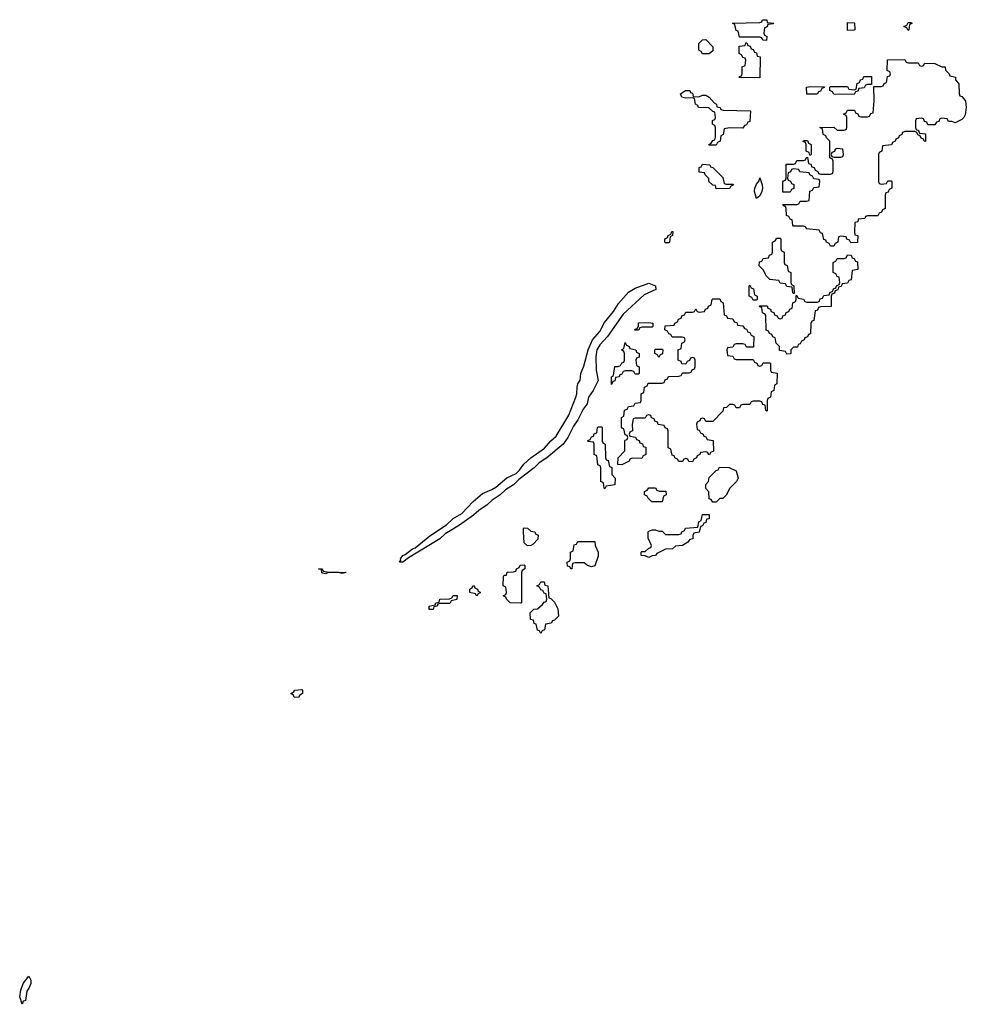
# Model space of a CAD drawing. Header units: inches. Extents: x 2547364 to 2752884, y 552026 to 708734.
# Tile 13 of 85: x 2656655 to 2662276, y 552026 to 557871. Entities that reach past the tile are written whole.
import ezdxf

# ---------------------------------------------------------------- set-up
doc = ezdxf.new("R2010")
doc.units = ezdxf.units.IN
doc.header["$MEASUREMENT"] = 0
doc.layers.add('C6555', color=7, linetype='Continuous')
doc.layers.add('C6565', color=7, linetype='Continuous')

msp = doc.modelspace()

# ---------------------------------------------------------------- linework, layer by layer
at = {"layer": 'C6555', "color": 6}
for points in [[(2660000, 555554), (2659970, 555494.5), (2659942.7, 555457.2), (2659910, 555389.6), (2659882, 555350), (2659784.4, 555270), (2659740.3, 555239.7), (2659710.3, 555210), (2659619.4, 555140.6), (2659588, 555110), (2659540.4, 555079.6), (2659508, 555050), (2659461.4, 555018.6), (2659430.4, 554990), (2659382, 554958), (2659350, 554929.7), (2659267.7, 554870), (2659181.8, 554818.2), (2659150, 554789.7), (2658963.6, 554676.4), (2658930, 554649.7), (2658909.6, 554650), (2658917.5, 554662.5), (2658916.2, 554670), (2658930, 554690.2), (2658944, 554696.1), (2658987.8, 554730), (2659003.6, 554736.4), (2659090, 554806.4), (2659190, 554872.2), (2659229.8, 554910.2), (2659280.7, 554939.3), (2659348.6, 555011.4), (2659402.4, 555057.6), (2659458.4, 555081.6), (2659483.3, 555096.7), (2659548.4, 555151.6), (2659602.9, 555177.1), (2659623.5, 555196.5), (2659648.5, 555231.5), (2659690, 555270.3), (2659772.2, 555327.8), (2659808.7, 555371.3), (2659840.8, 555399.2), (2659916.3, 555523.7), (2659957.6, 555630), (2659963.6, 555650), (2659965.1, 555690), (2659969.6, 555710), (2659982.9, 555730), (2659986.6, 555770), (2660000, 555800.7)], [(2660000, 554647.3), (2659952.7, 554647.3), (2659938, 554642), (2659934, 554610), (2659930, 554608), (2659922, 554622), (2659907.3, 554627.3), (2659906, 554650), (2659922, 554658), (2659926, 554670), (2659926, 554710), (2659942, 554718), (2659947.3, 554752.7), (2659962, 554758), (2659970, 554774), (2660000, 554774)]]:
    msp.add_lwpolyline(points, dxfattribs=at)
for points in [[(2659670, 554748), (2659650, 554766), (2659646, 554830), (2659646, 554850), (2659650, 554854), (2659670, 554852), (2659690, 554834), (2659714, 554830), (2659718, 554818), (2659734, 554810), (2659732.7, 554787.3), (2659703.6, 554756.4), (2659690, 554748.7)], [(2658570, 554584), (2658550, 554589), (2658491.1, 554588.8), (2658470, 554582), (2658450, 554588), (2658447.3, 554607.3), (2658429, 554610), (2658452, 554610), (2658458, 554598), (2658490.5, 554590.5), (2658594, 554590), (2658590, 554588.7)], [(2659630, 554408), (2659568, 554410), (2659546, 554430), (2659542, 554442), (2659526, 554450), (2659542, 554458), (2659546, 554470), (2659542, 554502), (2659526, 554510), (2659527.3, 554567.3), (2659534, 554574), (2659546, 554574), (2659550, 554592), (2659587.3, 554592.7), (2659602, 554598), (2659606, 554610), (2659622, 554618), (2659627.3, 554632.7), (2659650, 554634), (2659654, 554630), (2659654, 554610), (2659638, 554602), (2659634, 554590), (2659634, 554410)], [(2659370, 554448), (2659362, 554462), (2659328, 554470), (2659328, 554490), (2659342, 554498), (2659348.4, 554511.6), (2659354, 554510), (2659358, 554498), (2659374, 554490), (2659378, 554478), (2659392, 554470), (2659378, 554462)], [(2659750, 554228), (2659742, 554242), (2659730, 554246), (2659722, 554282), (2659710, 554286), (2659706, 554306), (2659689.3, 554309.3), (2659686, 554350), (2659708.4, 554371.6), (2659730, 554374), (2659760.4, 554399.6), (2659770, 554414), (2659782, 554418), (2659786, 554430), (2659782, 554462), (2659770, 554466), (2659762, 554482), (2659750, 554486), (2659742, 554502), (2659726, 554510), (2659742, 554518), (2659750, 554534), (2659770, 554534), (2659774, 554514), (2659791.3, 554510), (2659798, 554438), (2659810, 554434), (2659830, 554414), (2659850, 554374), (2659854, 554330), (2659830, 554306), (2659818, 554302), (2659811.6, 554288.4), (2659778, 554282), (2659771.6, 554248.4), (2659758, 554242)], [(2659110, 554368.7), (2659086, 554370), (2659086, 554390), (2659122, 554398), (2659126, 554410), (2659146, 554414), (2659149.1, 554430.9), (2659207.3, 554432.7), (2659222, 554438), (2659230, 554452), (2659252.7, 554452.7), (2659250, 554428), (2659218, 554422), (2659210, 554406), (2659150, 554406), (2659138, 554402), (2659134, 554390), (2659114, 554386)], [(2658310, 553848), (2658286, 553850), (2658282, 553862), (2658266, 553870), (2658282, 553878), (2658288.9, 553891.2), (2658330, 553894), (2658334, 553890), (2658334, 553870), (2658318, 553862)], [(2656670, 552026), (2656655.3, 552070), (2656662, 552110), (2656675.3, 552150), (2656710, 552194), (2656721, 552170), (2656720.7, 552150), (2656710, 552122), (2656696.8, 552103.2), (2656690, 552049.2), (2656676, 552044)]]:
    msp.add_lwpolyline(points, close=True, dxfattribs=at)
at = {"layer": 'C6565', "color": 6}
for points in [[(2661090, 557748), (2661068.4, 557748.4), (2661062, 557762), (2661050, 557766), (2660930, 557766), (2660922, 557802), (2660910, 557806), (2660902, 557842), (2660888, 557850), (2661050, 557854), (2661062, 557858), (2661066, 557870), (2661070, 557870.7), (2661092, 557870), (2661094, 557854), (2661134, 557850), (2661130, 557846), (2661098, 557842), (2661092.7, 557827.3), (2661078, 557822), (2661074, 557790), (2661078, 557778), (2661091.6, 557771.6)], [(2661570, 557806), (2661570, 557854), (2661612.7, 557852.7), (2661614, 557810), (2661610, 557808)], [(2661930, 557806), (2661922, 557822), (2661906, 557830), (2661922, 557838), (2661930, 557854), (2661950, 557854), (2661952, 557848), (2661938, 557842), (2661934, 557810)], [(2660710, 557668), (2660702, 557682), (2660688, 557690), (2660688.7, 557730), (2660710, 557752), (2660730, 557754), (2660771.3, 557710), (2660770, 557686), (2660750, 557668)], [(2661050, 557526), (2660928, 557528), (2660930, 557534), (2660942, 557538), (2660946, 557550), (2660946, 557590), (2660962, 557598), (2660966, 557630), (2660962, 557642), (2660950, 557646), (2660942, 557662), (2660928, 557670), (2660927.3, 557712.7), (2660962, 557718), (2660967.3, 557732.7), (2660972.7, 557732.7), (2660978, 557718), (2660992.7, 557712.7), (2660998, 557698), (2661010, 557694), (2661018, 557678), (2661030, 557674), (2661034, 557654), (2661052, 557650)], [(2661930, 557614), (2661990, 557614), (2661998, 557598), (2662010, 557594), (2662022, 557598), (2662030, 557612), (2662088.9, 557611.2), (2662131.3, 557591.3), (2662150, 557591), (2662152, 557572), (2662174, 557550), (2662178, 557538), (2662212, 557530), (2662212.7, 557512.7), (2662231.3, 557490), (2662232.7, 557432.7), (2662238, 557418), (2662250, 557414), (2662272, 557390), (2662276, 557350), (2662270, 557306), (2662262, 557290), (2662250, 557278), (2662210, 557258), (2662190, 557266), (2662170, 557266), (2662162, 557282), (2662130, 557286), (2662118, 557282), (2662112.7, 557267.3), (2662098, 557262), (2662090, 557246), (2662047.3, 557247.3), (2662042, 557262), (2662027.3, 557267.3), (2662022, 557282), (2662010, 557286), (2661978, 557282), (2661974, 557270), (2661974, 557230), (2661978, 557218), (2661992.7, 557212.7), (2661998, 557198), (2662032.7, 557192.7), (2662032.7, 557147.3), (2662026, 557150), (2662022, 557162), (2662007.3, 557167.3), (2662002, 557182), (2661987.3, 557187.3), (2661982, 557202), (2661970, 557206), (2661910, 557206), (2661898, 557202), (2661894, 557190), (2661878, 557182), (2661874, 557170), (2661858, 557162), (2661854, 557150), (2661838, 557142), (2661831.6, 557128.4), (2661778, 557122), (2661774, 557090), (2661758, 557082), (2661754, 557070), (2661754, 556910), (2661758, 556898), (2661770, 556894), (2661802, 556898), (2661810, 556914), (2661830, 556914), (2661834, 556910), (2661834, 556870), (2661818, 556862), (2661812.7, 556847.3), (2661798, 556842), (2661794, 556830), (2661794, 556750), (2661778, 556742), (2661772.7, 556727.3), (2661758, 556722), (2661750, 556706), (2661690, 556706), (2661678, 556702), (2661674, 556690), (2661634, 556686), (2661632, 556670), (2661614, 556666), (2661611.6, 556611.6), (2661614, 556594), (2661631, 556590), (2661630, 556548), (2661590, 556546), (2661582, 556562), (2661567.3, 556567.3), (2661562, 556582), (2661530, 556586), (2661518, 556582), (2661514, 556550), (2661498, 556542), (2661490, 556526), (2661470, 556526), (2661462, 556542), (2661446, 556550), (2661442, 556562), (2661430, 556566), (2661422, 556602), (2661410, 556606), (2661402, 556622), (2661328.4, 556628.4), (2661322, 556642), (2661310, 556646), (2661250, 556646), (2661246, 556650), (2661242, 556682), (2661230, 556686), (2661222, 556702), (2661208.4, 556708.4), (2661206, 556750), (2661202, 556762), (2661190, 556766), (2661187.3, 556772.7), (2661270, 556774), (2661282, 556778), (2661290, 556794), (2661330, 556794), (2661342, 556798), (2661347.3, 556852.7), (2661362, 556858), (2661370, 556874), (2661402, 556878), (2661406, 556910), (2661402, 556922), (2661370, 556926), (2661362, 556942), (2661346, 556950), (2661342, 556962), (2661288.4, 556968.4), (2661282, 556982), (2661250, 556986), (2661238, 556982), (2661232.7, 556967.3), (2661218, 556962), (2661214, 556930), (2661218, 556918), (2661232.7, 556912.7), (2661238, 556898), (2661251.6, 556891.6), (2661251.6, 556868.4), (2661238, 556862), (2661230, 556846), (2661187.3, 556847.3), (2661187.3, 556907.3), (2661190, 556914), (2661202, 556918), (2661206, 556930), (2661207.3, 557012.7), (2661250, 557014), (2661262, 557018), (2661270, 557034), (2661310, 557034), (2661322, 557038), (2661327.3, 557052.7), (2661334, 557054), (2661338, 557018), (2661352.7, 557012.7), (2661358, 556998), (2661372.7, 556992.7), (2661378, 556978), (2661394, 556970), (2661398, 556958), (2661410, 556954), (2661470, 556954), (2661482, 556958), (2661486, 556970), (2661486, 557030), (2661482, 557042), (2661466, 557050), (2661466, 557150), (2661446, 557170), (2661442, 557182), (2661426, 557190), (2661422, 557222), (2661406, 557230), (2661490, 557232), (2661510, 557214), (2661550, 557214), (2661562, 557218), (2661566, 557230), (2661566, 557290), (2661562, 557302), (2661546, 557310), (2661562, 557318), (2661570, 557334), (2661612.7, 557332.7), (2661618, 557318), (2661632.7, 557312.7), (2661638, 557298), (2661650, 557294), (2661690, 557294), (2661702, 557298), (2661710, 557314), (2661722, 557318), (2661728, 557390), (2661726, 557474), (2661770, 557474), (2661782, 557478), (2661787.3, 557492.7), (2661802, 557498), (2661807.3, 557532.7), (2661822, 557538), (2661826, 557550), (2661822, 557562), (2661806, 557570), (2661807.3, 557632.7), (2661910, 557634), (2661918, 557618)], [(2661610, 557426), (2661488.4, 557428.4), (2661482, 557442), (2661466, 557450), (2661466, 557470), (2661470, 557474), (2661570, 557474), (2661578, 557458), (2661610, 557454), (2661622, 557458), (2661627.3, 557492.7), (2661642, 557498), (2661647.3, 557512.7), (2661662, 557518), (2661667.3, 557532.7), (2661712.7, 557532.7), (2661714, 557486), (2661690, 557486), (2661678, 557482), (2661670, 557466), (2661638, 557462), (2661632.7, 557447.3), (2661618, 557442)], [(2661330, 557428), (2661328, 557470), (2661350, 557474), (2661432.7, 557472.7), (2661432.7, 557467.3), (2661418, 557462), (2661410, 557446), (2661398, 557442), (2661390, 557428)], [(2660687.3, 557412.7), (2660710, 557422), (2660730, 557422), (2660750, 557411.3), (2660778, 557378), (2660792, 557370), (2660794, 557354), (2660814, 557350), (2660818, 557338), (2660832.7, 557332.7), (2660994, 557330), (2660990, 557266), (2660978, 557262), (2660970, 557246), (2660958, 557242), (2660950, 557226), (2660870, 557228), (2660838, 557222), (2660831.6, 557188.4), (2660818, 557182), (2660814, 557150), (2660798, 557142), (2660790, 557126), (2660750, 557126), (2660748, 557130), (2660762, 557138), (2660770, 557154), (2660782, 557158), (2660787.3, 557172.7), (2660786, 557230), (2660782, 557242), (2660768, 557250), (2660768.4, 557271.6), (2660782, 557278), (2660786, 557290), (2660782, 557322), (2660770, 557326), (2660748, 557348), (2660686, 557350), (2660682, 557362), (2660668, 557370), (2660662, 557402), (2660647.3, 557407.3), (2660610, 557404), (2660586, 557410), (2660578, 557430), (2660609.3, 557450.7), (2660634, 557450), (2660638, 557438), (2660650, 557434), (2660654, 557414)], [(2661346, 557066), (2661342, 557082), (2661326, 557090), (2661326, 557130), (2661322, 557142), (2661307.3, 557147.3), (2661310, 557154), (2661332.7, 557152.7), (2661338, 557138), (2661354, 557130), (2661354, 557070), (2661350, 557066)], [(2661510, 557106), (2661498, 557102), (2661492.7, 557087.3), (2661478, 557082), (2661474, 557070), (2661478, 557058), (2661490, 557054), (2661530, 557054), (2661542, 557058), (2661546, 557070), (2661542, 557102)], [(2660850, 556894), (2660890, 556894), (2660894, 556890), (2660878, 556882), (2660870, 556868), (2660790, 556866), (2660786, 556886), (2660770, 556888), (2660748, 556910), (2660747.3, 556927.3), (2660726, 556950), (2660722, 556962), (2660690, 556966), (2660690, 556994), (2660702, 556998), (2660710, 557014), (2660754, 557010), (2660758, 556998), (2660770, 556994), (2660830, 556934), (2660838, 556898)], [(2661030, 556808.7), (2661017.6, 556850), (2661019.6, 556870), (2661030, 556893.4), (2661046.3, 556913.7), (2661050, 556932), (2661064.4, 556890), (2661066.4, 556870), (2661062.4, 556850), (2661050, 556826)], [(2660490, 556546), (2660486, 556550), (2660486, 556570), (2660502, 556578), (2660506, 556590), (2660522, 556598), (2660527.3, 556612.7), (2660534, 556614), (2660532, 556590), (2660518, 556582), (2660514, 556550), (2660510, 556546)], [(2661250, 556246), (2661246, 556250), (2661242, 556282), (2661210, 556286), (2661202, 556302), (2661170, 556306), (2661162, 556322), (2661108.7, 556328.7), (2661088.7, 556348.7), (2661070, 556386), (2661046, 556410), (2661047.3, 556432.7), (2661062, 556438), (2661070, 556454), (2661102, 556458), (2661107.3, 556472.7), (2661122, 556478), (2661126, 556490), (2661126, 556550), (2661142, 556558), (2661150, 556574), (2661170, 556574), (2661174, 556570), (2661174, 556510), (2661178, 556498), (2661194, 556490), (2661194, 556430), (2661198, 556418), (2661211.6, 556411.6), (2661218, 556378), (2661234, 556370), (2661234, 556310), (2661238, 556298), (2661252, 556290), (2661254, 556246)], [(2661210, 555886), (2661202, 555902), (2661167.3, 555907.3), (2661166, 555930), (2661146, 555950), (2661142, 555982), (2661127.3, 555987.3), (2661122, 556002), (2661107.3, 556007.3), (2661102, 556022), (2661087.3, 556027.3), (2661086, 556110), (2661082, 556122), (2661066, 556130), (2661062, 556162), (2661050, 556166), (2661047.3, 556172.7), (2661092.7, 556172.7), (2661098, 556158), (2661112.7, 556152.7), (2661118, 556138), (2661132.7, 556132.7), (2661138, 556118), (2661152.7, 556112.7), (2661158, 556098), (2661170, 556094), (2661182, 556098), (2661187.3, 556112.7), (2661202, 556118), (2661207.3, 556132.7), (2661222, 556138), (2661227.3, 556152.7), (2661242, 556158), (2661246, 556190), (2661262, 556198), (2661266, 556210), (2661266, 556234), (2661270, 556234), (2661278, 556218), (2661310, 556212), (2661318, 556198), (2661330, 556194), (2661390, 556194), (2661402, 556198), (2661407.3, 556212.7), (2661422, 556218), (2661430, 556234), (2661462, 556238), (2661467.3, 556252.7), (2661482, 556258), (2661487.3, 556272.7), (2661502, 556278), (2661506, 556290), (2661522, 556298), (2661526, 556310), (2661522, 556342), (2661510, 556346), (2661502, 556362), (2661486, 556370), (2661486, 556430), (2661502, 556438), (2661510, 556454), (2661550, 556454), (2661562, 556458), (2661570, 556474), (2661592.7, 556472.7), (2661598, 556458), (2661610, 556454), (2661618, 556438), (2661630, 556434), (2661632.7, 556387.3), (2661598, 556382), (2661592.7, 556327.3), (2661578, 556322), (2661570, 556306), (2661538, 556302), (2661532.7, 556287.3), (2661518, 556282), (2661512.7, 556267.3), (2661498, 556262), (2661492.7, 556247.3), (2661478, 556242), (2661474, 556230), (2661472.7, 556167.3), (2661410, 556166), (2661398, 556162), (2661392.7, 556147.3), (2661378, 556142), (2661370, 556086), (2661358, 556082), (2661352.7, 556067.3), (2661350, 556006), (2661338, 556002), (2661332.7, 555987.3), (2661318, 555982), (2661314, 555970), (2661298, 555962), (2661290, 555946), (2661278, 555942), (2661272.7, 555927.3), (2661250, 555926), (2661234, 555910), (2661234, 555890), (2661230, 555888)], [(2661010, 556206), (2661002, 556222), (2660986, 556230), (2660986, 556290), (2660990, 556294), (2660998, 556278), (2661012.7, 556272.7), (2661018, 556238), (2661034, 556230), (2661034, 556210), (2661030, 556206)], [(2660970, 555926), (2660962, 555942), (2660950, 555946), (2660910, 555946), (2660898, 555942), (2660890, 555926), (2660858, 555922), (2660854, 555910), (2660858, 555878), (2660890, 555874), (2660898, 555858), (2660910, 555854), (2661010, 555854), (2661018, 555838), (2661032.7, 555832.7), (2661038, 555818), (2661050, 555814), (2661062, 555818), (2661070, 555834), (2661110, 555834), (2661114, 555830), (2661114, 555790), (2661118, 555778), (2661152, 555772), (2661151.1, 555708.8), (2661138, 555702), (2661134, 555670), (2661118, 555662), (2661114, 555630), (2661098, 555622), (2661094, 555610), (2661092.7, 555547.3), (2661086, 555550), (2661082, 555582), (2661067.3, 555587.3), (2661062, 555602), (2661050, 555606), (2661010, 555606), (2660998, 555602), (2660990, 555586), (2660950, 555586), (2660938, 555582), (2660930, 555566), (2660910, 555566), (2660902, 555582), (2660890, 555586), (2660870, 555586), (2660851.6, 555568.4), (2660834, 555566), (2660830, 555546), (2660770, 555486), (2660730, 555486), (2660722, 555502), (2660710, 555506), (2660698, 555502), (2660694, 555490), (2660678, 555482), (2660674, 555470), (2660678, 555438), (2660690, 555434), (2660698, 555418), (2660714, 555410), (2660718, 555398), (2660730, 555394), (2660738, 555378), (2660772.7, 555372.7), (2660774, 555310), (2660758, 555302), (2660752, 555288), (2660746, 555290), (2660742, 555302), (2660730, 555306), (2660698, 555302), (2660694, 555290), (2660678, 555282), (2660674, 555270), (2660658, 555262), (2660650, 555246), (2660628.4, 555248.4), (2660622, 555262), (2660610, 555266), (2660598, 555262), (2660591.6, 555248.4), (2660568.4, 555248.4), (2660562, 555262), (2660546, 555270), (2660542, 555282), (2660530, 555286), (2660522, 555322), (2660506, 555330), (2660506, 555430), (2660502, 555442), (2660487.3, 555447.3), (2660482, 555462), (2660447.3, 555467.3), (2660442, 555482), (2660427.3, 555487.3), (2660422, 555502), (2660407.3, 555507.3), (2660402, 555522), (2660390, 555526), (2660378, 555522), (2660370, 555506), (2660310, 555506), (2660298, 555502), (2660292.7, 555467.3), (2660294, 555430), (2660278, 555422), (2660274, 555410), (2660278, 555398), (2660312.7, 555392.7), (2660318, 555378), (2660332.7, 555372.7), (2660338, 555358), (2660352.7, 555352.7), (2660358, 555338), (2660372.7, 555332.7), (2660374, 555290), (2660358, 555282), (2660350, 555266), (2660292.7, 555267.3), (2660278, 555262), (2660274, 555250), (2660230, 555229), (2660206, 555230), (2660208.7, 555270), (2660248, 555312), (2660249.1, 555370.9), (2660250, 555374), (2660262, 555378), (2660266, 555390), (2660262, 555402), (2660250, 555406), (2660242, 555442), (2660230, 555446), (2660228.9, 555451.2), (2660228, 555510), (2660242, 555518), (2660247.3, 555552.7), (2660262, 555558), (2660270, 555574), (2660302, 555578), (2660310, 555594), (2660342, 555598), (2660346, 555610), (2660346, 555650), (2660362, 555658), (2660366, 555690), (2660382, 555698), (2660387.3, 555712.7), (2660470, 555714), (2660482, 555718), (2660487.3, 555732.7), (2660502, 555738), (2660507.3, 555752.7), (2660570, 555754), (2660582, 555758), (2660590, 555774), (2660630, 555774), (2660642, 555778), (2660647.3, 555792.7), (2660662, 555798), (2660666, 555810), (2660666, 555850), (2660662, 555862), (2660650, 555866), (2660638, 555862), (2660632.7, 555847.3), (2660618, 555842), (2660610, 555826), (2660587.3, 555827.3), (2660582, 555842), (2660566, 555850), (2660566, 555910), (2660582, 555918), (2660586, 555950), (2660602, 555958), (2660606, 555970), (2660602, 555982), (2660590, 555986), (2660530, 555986), (2660522, 556002), (2660510, 556006), (2660502, 556022), (2660486, 556030), (2660487.3, 556052.7), (2660542, 556058), (2660546, 556070), (2660562, 556078), (2660567.3, 556092.7), (2660582, 556098), (2660587.3, 556112.7), (2660602, 556118), (2660610, 556134), (2660650, 556134), (2660662, 556138), (2660670, 556154), (2660678, 556138), (2660690, 556134), (2660722, 556138), (2660727.3, 556152.7), (2660742, 556158), (2660746, 556170), (2660762, 556178), (2660766, 556210), (2660770, 556214), (2660812.7, 556212.7), (2660818, 556198), (2660832, 556190), (2660838, 556118), (2660852.7, 556112.7), (2660858, 556098), (2660890, 556094), (2660898, 556078), (2660912.7, 556072.7), (2660918, 556058), (2660950, 556054), (2660958, 556038), (2660970, 556034), (2660978, 556018), (2660990, 556014), (2660998, 555998), (2661014, 555990), (2661012.7, 555927.3)], [(2660307.3, 556027.3), (2660310, 556034), (2660322, 556038), (2660328.7, 556051.3), (2660330, 556071.3), (2660390, 556074), (2660414, 556070), (2660414, 556050), (2660410, 556046), (2660350, 556046), (2660338, 556042), (2660330, 556028)], [(2660310, 555766), (2660302, 555782), (2660290, 555786), (2660250, 555786), (2660238, 555782), (2660230, 555766), (2660218, 555762), (2660214, 555750), (2660194, 555746), (2660190, 555726), (2660178, 555722), (2660170, 555706), (2660169.2, 555750), (2660182, 555758), (2660190, 555811.3), (2660208, 555812), (2660222, 555818), (2660230, 555834), (2660242, 555838), (2660246, 555850), (2660246, 555890), (2660242, 555902), (2660228, 555910), (2660242, 555918), (2660250, 555954), (2660258, 555938), (2660274, 555930), (2660278, 555918), (2660314, 555910), (2660318, 555898), (2660334, 555890), (2660332.7, 555867.3), (2660318, 555862), (2660314, 555850), (2660318, 555818), (2660334, 555810), (2660334, 555770), (2660330, 555766)], [(2660450, 555866), (2660442, 555882), (2660426, 555890), (2660426, 555910), (2660430, 555914), (2660470, 555914), (2660474, 555910), (2660472.7, 555887.3), (2660458, 555882)], [(2660130, 555086), (2660126, 555090), (2660122, 555122), (2660106, 555130), (2660106, 555210), (2660102, 555222), (2660088.4, 555228.4), (2660082, 555282), (2660066, 555290), (2660066, 555350), (2660062, 555362), (2660030, 555366), (2660026, 555370), (2660042, 555378), (2660050, 555394), (2660062, 555398), (2660067.3, 555412.7), (2660082, 555418), (2660086, 555450), (2660090, 555454), (2660110, 555454), (2660114, 555450), (2660114, 555370), (2660118, 555358), (2660131.3, 555350), (2660132.7, 555272.7), (2660138, 555258), (2660150, 555254), (2660158, 555218), (2660172, 555212), (2660172, 555170), (2660190.8, 555150), (2660190, 555108.7), (2660138, 555102)], [(2660770, 555006), (2660762, 555022), (2660750, 555026), (2660747.3, 555067.3), (2660728.9, 555088.8), (2660728.4, 555111.6), (2660746, 555130), (2660750, 555154), (2660790, 555194), (2660802, 555198), (2660810, 555214), (2660867.3, 555212.7), (2660910, 555192), (2660921, 555150), (2660911, 555130), (2660871.3, 555090), (2660850, 555048.7), (2660830, 555028.7), (2660812, 555028), (2660790, 555006)], [(2660470, 555008), (2660409.1, 555009.1), (2660386, 555030), (2660382, 555042), (2660366, 555050), (2660366, 555070), (2660382, 555078), (2660390, 555092), (2660431.1, 555091.2), (2660438, 555078), (2660452.7, 555072.7), (2660491.6, 555071.6), (2660494, 555050), (2660478, 555042)], [(2660390, 554678), (2660370, 554688), (2660346, 554690), (2660346, 554710), (2660350, 554714), (2660370, 554714), (2660390, 554734), (2660402, 554738), (2660406, 554750), (2660387.3, 554792.7), (2660386, 554830), (2660390, 554834), (2660410, 554842), (2660430, 554842), (2660450, 554834), (2660470, 554834), (2660490, 554814), (2660570, 554814), (2660582, 554818), (2660586, 554830), (2660602, 554838), (2660608.4, 554851.6), (2660682, 554858), (2660688, 554890), (2660702, 554898), (2660710, 554934), (2660750, 554934), (2660750, 554908), (2660734, 554906), (2660730, 554886), (2660718, 554882), (2660710, 554866), (2660698, 554862), (2660690, 554828), (2660658, 554822), (2660652, 554808), (2660651.3, 554790), (2660635.3, 554784.7), (2660622, 554770), (2660590, 554748.7), (2660550, 554746), (2660530.9, 554729.1), (2660490, 554728), (2660438, 554702), (2660430, 554689.2), (2660411.1, 554688.8)]]:
    msp.add_lwpolyline(points, close=True, dxfattribs=at)
for points in [[(2660000, 555800.7), (2660005.9, 555814.1), (2660030, 555910.7), (2660057.4, 555970), (2660099.6, 556020.4), (2660127.3, 556072.7), (2660181.1, 556138.9), (2660210, 556186), (2660270, 556253.7), (2660310, 556277.6), (2660390, 556307.2), (2660430.8, 556290), (2660433.4, 556270), (2660362.7, 556237.2), (2660238.2, 556121.8), (2660145.3, 555990), (2660099.3, 555940.7), (2660082.8, 555910), (2660076, 555870), (2660079.1, 555790), (2660090.4, 555729.6), (2660061.1, 555670), (2660032, 555630), (2660023.8, 555590), (2660002, 555558), (2660000, 555554)], [(2660000, 554774), (2660070, 554774), (2660072, 554750), (2660090.8, 554710), (2660090, 554686), (2660070, 554628), (2660050, 554622), (2660026, 554630), (2660007.3, 554647.3), (2660000, 554647.3)]]:
    msp.add_lwpolyline(points, dxfattribs=at)

doc.saveas('drawing.dxf')
